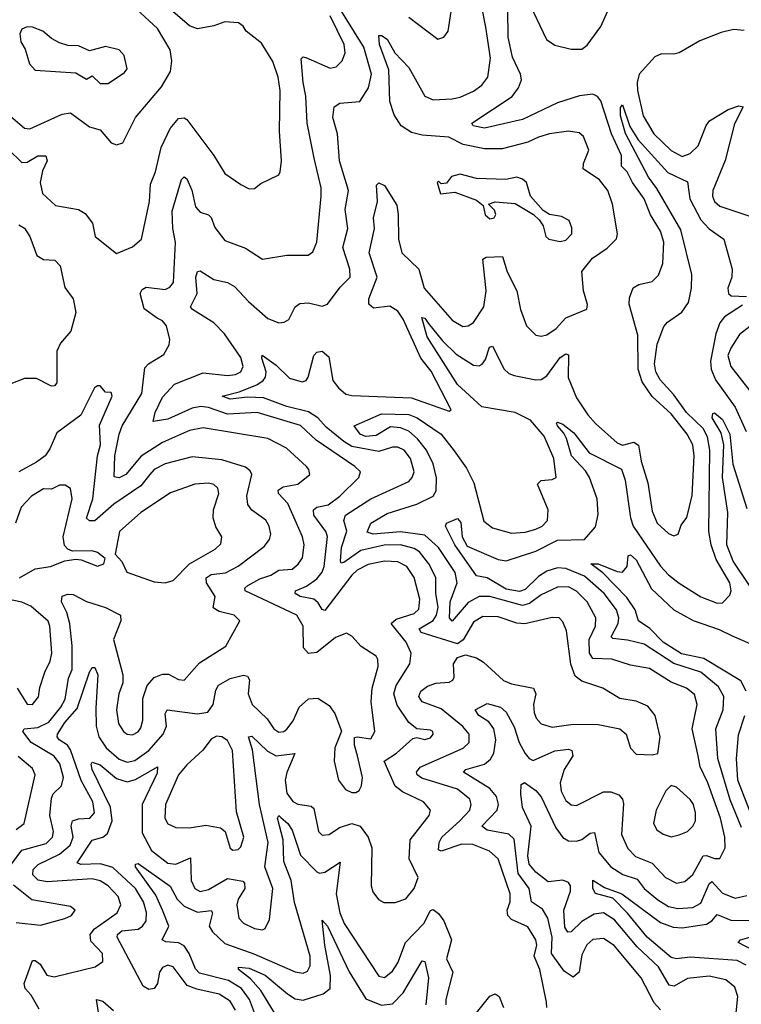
# Model space of a CAD drawing. Extents: x 1678759 to 1859541, y 384609 to 522867.
# Tile 229 of 256: x 1738098 to 1740764, y 483967 to 487607. Entities that reach past the tile are written whole.
import ezdxf

# ---------------------------------------------------------------- set-up
doc = ezdxf.new("R2010")
doc.units = 0

msp = doc.modelspace()

# ---------------------------------------------------------------- linework, layer by layer
at = {"layer": '0CON20XD'}
for points in [[(1738055, 487257.3), (1738115, 487206.5), (1738135, 487203.9), (1738255, 487258), (1738285, 487262.1), (1738355, 487210.8), (1738395, 487200), (1738435, 487152), (1738455, 487144), (1738478.3, 487151.7), (1738525.4, 487245), (1738621.1, 487358.9), (1738654.7, 487415), (1738660, 487455), (1738653.5, 487495), (1738606.8, 487575), (1738515, 487659.2)], [(1739195.3, 485805.3), (1739236.9, 485813.1), (1739280.7, 485845), (1739351.1, 485915), (1739356.9, 485935), (1739336.5, 485955), (1739192.8, 486052.8), (1739135, 486107.2), (1738975.1, 486155.1), (1738865, 486149.1), (1738795, 486173.4), (1738767.2, 486177.2), (1738735, 486170.5), (1738645, 486130.2), (1738590.9, 486120.9), (1738597.6, 486155), (1738625, 486211.5), (1738670.1, 486259.9), (1738775, 486301.1), (1738865, 486291.9), (1738895, 486295.7), (1738915, 486305.5), (1738923.2, 486325), (1738915, 486358.5), (1738854.3, 486445), (1738815, 486486.3), (1738735.8, 486535), (1738728.9, 486545), (1738753.7, 486595), (1738748.1, 486655), (1738755, 486675.6), (1738765, 486678.8), (1738815, 486646.2), (1738865, 486635.3), (1738891, 486621), (1738943.3, 486565), (1739015, 486501.9), (1739055, 486486.5), (1739075, 486488.5), (1739091.7, 486498.3), (1739115.6, 486545), (1739132.4, 486557.6), (1739165, 486560.7), (1739215, 486548.2), (1739234.6, 486555.4), (1739281.3, 486618.7), (1739318.5, 486655), (1739318, 486685), (1739292, 486765), (1739310.3, 486835), (1739300.2, 486905), (1739312.6, 486975), (1739279.3, 487085), (1739271.8, 487185), (1739254.7, 487245), (1739259.4, 487285), (1739281.1, 487298.9), (1739355, 487304.5), (1739386.5, 487355), (1739397.5, 487405), (1739368.8, 487505), (1739272.4, 487662.4)], [(1739995, 487636.7), (1740043.9, 487533.9), (1740075, 487513.2), (1740135, 487497.8), (1740175, 487497.9), (1740195, 487512.8), (1740245, 487582.4), (1740281.6, 487665)], [(1738055, 487128.2), (1738105, 487078.4), (1738125, 487080.5), (1738165, 487103.6), (1738194.2, 487104.2), (1738199.4, 487085), (1738182.1, 487047.9), (1738172.7, 487005), (1738181.8, 486965), (1738230.4, 486920.4), (1738314.7, 486904.7), (1738339.9, 486889.9), (1738366.9, 486855), (1738375.9, 486805.9), (1738455, 486742), (1738515, 486767.5), (1738547.5, 486795), (1738577.5, 486935), (1738581, 486999), (1738599.7, 487045), (1738620.5, 487135), (1738653.2, 487205), (1738685, 487241.8), (1738705, 487244.6), (1738715, 487238.2), (1738814.5, 487105), (1738855, 487038.6), (1738915, 486997.8), (1738945, 486981.9), (1738965, 486982.5), (1738988.8, 487001.2), (1739055, 487033.8), (1739060.6, 487045), (1739065.3, 487085), (1739057.1, 487195), (1739060.5, 487345), (1739052.7, 487395), (1739032.4, 487452.4), (1738990.6, 487520.6), (1738934.3, 487564.3), (1738923.5, 487583.5), (1738906.7, 487595), (1738855, 487598.5), (1738815.5, 487584.5), (1738755, 487573.6), (1738725, 487584.1), (1738654.6, 487644.6)], [(1739820.8, 486605), (1739808.9, 486721.1), (1739821.2, 486728.8), (1739881.2, 486731.2), (1739898.4, 486675), (1739934.8, 486605), (1739947.8, 486535), (1739970.6, 486475), (1740005, 486440.6), (1740025, 486436.7), (1740045, 486441.5), (1740080, 486465), (1740115.3, 486504.7), (1740193.8, 486536.2), (1740195.8, 486554.2), (1740181.5, 486605), (1740174.2, 486675.8), (1740214.5, 486725), (1740268.1, 486761.9), (1740302.9, 486797.1), (1740306.2, 486815), (1740288.2, 486925), (1740270.9, 486975), (1740240, 487015), (1740180, 487055), (1740181.3, 487075), (1740200.8, 487125), (1740181.1, 487175), (1740165, 487188.5), (1740125.4, 487195.4), (1740055, 487185.3), (1740015, 487173.1), (1739975.2, 487154.8), (1739880.6, 487129.4), (1739815, 487129.4), (1739735.8, 487145.8), (1739682.8, 487172.8), (1739585, 487179.7), (1739545, 487189.9), (1739507.4, 487215), (1739481.2, 487255), (1739465.3, 487305), (1739461.7, 487421.7), (1739426.8, 487515), (1739425, 487548.8), (1739435, 487549.1), (1739455, 487534.6), (1739484.3, 487484.3), (1739535, 487430), (1739595, 487324.6), (1739625, 487310.8), (1739695, 487314.8), (1739725, 487320.7), (1739775, 487342.9), (1739805, 487365.4), (1739827.3, 487395), (1739837.7, 487465), (1739820.1, 487579.9), (1739805.6, 487655)], [(1739535, 487616.8), (1739642.5, 487535), (1739665, 487542), (1739680.8, 487565), (1739692.1, 487637.9)], [(1739606.4, 486485), (1739659.7, 486419.7), (1739710.5, 486370.5), (1739775, 486329.7), (1739795, 486327.7), (1739806.3, 486333.7), (1739818.8, 486351.2), (1739833.4, 486396.6), (1739845, 486400), (1739888, 486315), (1739905, 486298.7), (1739925, 486291.1), (1740004.7, 486275.3), (1740025, 486276.7), (1740045, 486290), (1740095, 486357.8), (1740115, 486371.5), (1740125, 486368), (1740124.2, 486284.2), (1740155, 486209.5), (1740196.6, 486146.6), (1740225, 486113.8), (1740305, 486042.9), (1740325, 486034.3), (1740366.7, 486045), (1740383.8, 486033.8), (1740394, 485975), (1740418.8, 485895), (1740435, 485790), (1740453.6, 485745), (1740495, 485707.7), (1740515, 485698.5), (1740530.6, 485705), (1740542.2, 485737.8), (1740563.3, 485766.7), (1740582.5, 485847.5), (1740589.7, 485995), (1740585.2, 486035), (1740563.9, 486075), (1740505, 486150.2), (1740434.4, 486214.4), (1740397.6, 486267.6), (1740382.5, 486315), (1740381.1, 486441.1), (1740349.6, 486555), (1740350.9, 486579.1), (1740365, 486615.6), (1740385, 486627.5), (1740435, 486638.9), (1740457.9, 486662.1), (1740474.1, 486705.9), (1740478.3, 486785), (1740465.8, 486825), (1740428.6, 486885), (1740405.2, 486945), (1740362.2, 487005), (1740341.9, 487045), (1740321.1, 487065), (1740320.7, 487105), (1740284.5, 487185), (1740245, 487306.5), (1740233.2, 487323.2), (1740215, 487331.2), (1740165.7, 487325.7), (1740085, 487300.2), (1739955, 487237.7), (1739815, 487205.4), (1739773.3, 487215), (1739768.8, 487225), (1739917.3, 487322.7), (1739940.3, 487355), (1739951.2, 487385), (1739948.2, 487405), (1739918.5, 487468.5), (1739902.9, 487542.9), (1739901.8, 487645)], [(1739185.2, 487095), (1739159.5, 487225), (1739155.2, 487324.8), (1739144.8, 487375.2), (1739138.2, 487461.8), (1739145, 487469.1), (1739155, 487467.4), (1739245, 487427.3), (1739267.5, 487432.5), (1739288.9, 487455), (1739300.5, 487485), (1739297, 487515), (1739245, 487621.3)], [(1738425, 487370.8), (1738485, 487412.2), (1738494.3, 487425), (1738484, 487475), (1738465.4, 487495.4), (1738415, 487507.8), (1738355, 487492), (1738315, 487510), (1738275, 487511.2), (1738245, 487522), (1738215, 487538), (1738183.3, 487565), (1738145, 487579.2), (1738125, 487580), (1738105, 487572.5), (1738098, 487555), (1738102, 487525), (1738117.8, 487497.8), (1738134.4, 487444.4), (1738155, 487420), (1738305, 487410.8), (1738345, 487387.5), (1738365, 487400), (1738395, 487371.5), (1738425, 487370.8)], [(1740775, 487566.9), (1740735, 487571.1), (1740689.5, 487559.5), (1740611.2, 487528.8), (1740535, 487484.6), (1740515, 487479.2), (1740469.6, 487480.4), (1740445, 487469.4), (1740386.2, 487405), (1740378.8, 487375), (1740380.8, 487345), (1740401.9, 487251.9), (1740440.2, 487185), (1740505, 487122.9), (1740545, 487101.1), (1740575, 487112.1), (1740605, 487141.2), (1740634, 487216), (1740647, 487233), (1740715, 487274.7), (1740755, 487288.9), (1740771.4, 487285), (1740738.5, 487221.5), (1740704.2, 487085.8), (1740658.8, 486975), (1740657.2, 486955), (1740664.8, 486934.8), (1740685, 486917.5), (1740806.3, 486876.3)], [(1740765, 484620.5), (1740723, 484723), (1740677.1, 484875), (1740670.4, 484985), (1740696.6, 485055), (1740699.5, 485105), (1740680.1, 485140.1), (1740614, 485195), (1740515, 485227.1), (1740405, 485298.3), (1740343.5, 485313.5), (1740288.9, 485318.9), (1740282.9, 485325), (1740308.6, 485375), (1740311.5, 485395), (1740303.3, 485425), (1740256.7, 485485), (1740185, 485549.2), (1740115, 485577.6), (1740085, 485580.9), (1740045, 485567.5), (1740015, 485548.7), (1739965, 485499.8), (1739945, 485493.1), (1739895, 485501.8), (1739825, 485542.9), (1739785, 485551.1), (1739705.8, 485665), (1739671.1, 485735), (1739674.1, 485745.9), (1739715, 485762.9), (1739727.6, 485747.6), (1739732.3, 485695), (1739751, 485661), (1739865, 485611.2), (1739895, 485606.9), (1740005, 485641.5), (1740085, 485682.4), (1740184.7, 485685.3), (1740225, 485731.9), (1740235, 485777.5), (1740232, 485835), (1740203.1, 485915), (1740188.7, 485938.7), (1740136.4, 485995), (1740118, 486058), (1740108.5, 486078.5), (1740084.6, 486105), (1740080.8, 486115), (1740085, 486119.2), (1740105, 486111.1), (1740145, 486079.7), (1740201.3, 486005), (1740321.2, 485945), (1740335.2, 485905), (1740354.9, 485764.9), (1740364.3, 485734.3), (1740465, 485586.2), (1740495, 485554), (1740535, 485524.1), (1740615, 485473.6), (1740675, 485450), (1740695, 485451.4), (1740721.1, 485478.9), (1740726.2, 485495), (1740722.2, 485525), (1740671.4, 485611.4), (1740652.6, 485665), (1740644.5, 485714.5), (1740648.2, 486015), (1740639.6, 486065), (1740623.5, 486095), (1740561.4, 486155), (1740515, 486220.6), (1740464.1, 486275), (1740448.3, 486305), (1740442.8, 486335), (1740452.6, 486407.4), (1740477.6, 486472.4), (1740491.2, 486488.8), (1740544.7, 486525.3), (1740568.7, 486561.3), (1740580, 486615), (1740580.9, 486665), (1740540.1, 486830.1), (1740452.3, 486982.3), (1740421, 487025), (1740336.7, 487186.7), (1740317.9, 487252.1), (1740317.3, 487282.7), (1740325, 487292), (1740352.5, 487212.5), (1740383.4, 487163.4), (1740492.3, 487042.3), (1740565, 487008), (1740573.7, 486945), (1740615, 486867.5), (1740645, 486833.2), (1740699.6, 486795), (1740730.7, 486685), (1740729.3, 486655), (1740714.2, 486615), (1740716.7, 486595), (1740726.6, 486586.6), (1740783.5, 486583.5)], [(1738169, 483949), (1738140.1, 484000.1), (1738118.2, 484025), (1738114, 484044), (1738145, 484128.1), (1738155, 484128.5), (1738173.6, 484115), (1738197.8, 484075), (1738225, 484067.7), (1738376, 484105), (1738404.6, 484125), (1738404, 484155), (1738360.4, 484200.4), (1738357.7, 484225), (1738374.5, 484245.5), (1738457.3, 484305), (1738471.3, 484335), (1738461.9, 484365), (1738424.1, 484405), (1738395, 484423.5), (1738365, 484430.3), (1738199.2, 484419.2), (1738165.4, 484425.4), (1738146.2, 484445), (1738146.9, 484465), (1738166, 484484), (1738245, 484521.4), (1738284.1, 484555), (1738295.5, 484585), (1738287.3, 484625), (1738293.3, 484645), (1738315, 484652.5), (1738356.9, 484655), (1738373.8, 484675), (1738368.2, 484715), (1738324.4, 484794.5), (1738285, 484907.3), (1738273.8, 484925), (1738243.4, 484945), (1738235.8, 484955), (1738237, 484965), (1738265, 485009), (1738310.2, 485059.8), (1738355, 485194.2), (1738365, 485212.5), (1738375, 485212.5), (1738386.7, 485185), (1738378.7, 485061.3), (1738380.2, 484995), (1738390.4, 484955), (1738417.4, 484915), (1738465, 484873.2), (1738495, 484862.5), (1738522.5, 484867.5), (1738575, 484904.8), (1738628, 484965), (1738640, 484995), (1738635, 485040), (1738643.1, 485055), (1738755, 485040), (1738793.1, 485046.9), (1738812.9, 485075), (1738821.9, 485128.1), (1738832.8, 485147.2), (1738875, 485171.4), (1738925, 485183.8), (1738939.3, 485179.3), (1738946.5, 485166.5), (1738942.4, 485115), (1738956, 485075), (1739012, 485022), (1739037.1, 484985), (1739055, 484972.7), (1739074, 484975), (1739085, 484983.8), (1739107.8, 485015), (1739130.4, 485065), (1739165, 485096.2), (1739198.8, 485098.8), (1739241.7, 485071.7), (1739262.4, 485042.4), (1739286.1, 484976.1), (1739262.2, 484915), (1739260, 484865), (1739275.6, 484795), (1739300.9, 484760.9), (1739325, 484750), (1739339.8, 484750.2), (1739352.4, 484757.6), (1739360.9, 484775), (1739364.4, 484805), (1739345.3, 484885), (1739334.6, 484924.6), (1739335, 484952.5), (1739345, 484955.8), (1739395, 484948), (1739409.5, 484975), (1739396.9, 485085), (1739400.3, 485135), (1739421.6, 485215), (1739421.2, 485241.2), (1739415, 485254.2), (1739359.4, 485289.4), (1739325, 485328), (1739305, 485339.2), (1739265, 485323.3), (1739195, 485266.8), (1739165, 485263.9), (1739146.7, 485285), (1739145.2, 485365), (1739121.5, 485405), (1738930.5, 485495), (1738929.5, 485505), (1738940.9, 485515), (1738985, 485540), (1739025, 485553), (1739055, 485572.1), (1739105, 485575.9), (1739126.5, 485593.5), (1739142.8, 485617.2), (1739149, 485665), (1739142.3, 485695), (1739087.8, 485817.8), (1739053.8, 485855), (1739053, 485867), (1739070.7, 485879.3), (1739125, 485890.3), (1739170, 485925), (1739166.1, 485943.9), (1739156.9, 485955), (1739083.3, 486023.3), (1739015, 486058.2), (1738775, 486097.6), (1738725, 486088.1), (1738625, 486043.8), (1738546.5, 485993.5), (1738489.6, 485925), (1738465, 485913.7), (1738447, 485917), (1738449.7, 485995), (1738464.9, 486075.1), (1738476.5, 486105), (1738548.5, 486225), (1738560.3, 486319.7), (1738573.1, 486335), (1738630.5, 486369.5), (1738649.5, 486405), (1738652.7, 486425), (1738640, 486475), (1738625, 486493.6), (1738605, 486503.3), (1738557.7, 486537.7), (1738542.2, 486595), (1738550.1, 486609.9), (1738565, 486617.8), (1738635, 486608.9), (1738652.2, 486617.8), (1738666.4, 486635), (1738672.8, 486782.8), (1738663.5, 486835), (1738661, 486899), (1738695, 487015.7), (1738705, 487025.5), (1738715, 487019.2), (1738733.6, 486976.4), (1738747.5, 486915), (1738765, 486895.4), (1738795, 486885.5), (1738805, 486875.7), (1738819.2, 486839.2), (1738855, 486791.1), (1738932.4, 486762.4), (1738995, 486721.4), (1739085, 486736.7), (1739163.6, 486736.4), (1739180.9, 486749.1), (1739196.1, 486785), (1739211.9, 486955), (1739211.4, 486985), (1739185.2, 487095)], [(1740095, 486787.3), (1740115, 486791.8), (1740137.7, 486815), (1740138, 486838), (1740127.5, 486865), (1740099.8, 486879.8), (1740055, 486886.9), (1740031.4, 486901.4), (1739984.6, 486954.6), (1739970, 487005), (1739955, 487017.5), (1739935, 487024.4), (1739894.4, 487015.6), (1739785, 487020), (1739724.6, 487035.4), (1739692.7, 487027.3), (1739675, 487002.5), (1739655, 487000), (1739645, 487010), (1739640, 487005), (1739653, 486963), (1739705, 486968.8), (1739785, 486940), (1739810, 486920), (1739818, 486885), (1739835, 486870.8), (1739851.2, 486875), (1739857, 486887), (1739852.3, 486902.3), (1739830, 486925), (1739855, 486933.3), (1739927.8, 486927.8), (1739996.4, 486886.4), (1740017.3, 486867.3), (1740031.9, 486845), (1740042.1, 486805), (1740052.9, 486795), (1740095, 486787.3)], [(1740045.7, 483955), (1740044.3, 483975), (1740019.7, 484095), (1739998.9, 484145), (1740007.9, 484185), (1740005.2, 484205), (1739975, 484253.4), (1739915, 484280.7), (1739900.7, 484295), (1739898.8, 484315), (1739909.4, 484345), (1739909.8, 484375), (1739865.3, 484505), (1739833.4, 484533.4), (1739772.2, 484557.8), (1739731.4, 484558.6), (1739655, 484532.5), (1739645, 484537.5), (1739648, 484565), (1739657.7, 484585), (1739724.4, 484645.6), (1739760.8, 484685), (1739766.3, 484705), (1739760.8, 484725), (1739715, 484762.5), (1739583, 484803), (1739566.2, 484815), (1739563.9, 484825), (1739576.8, 484843.2), (1739736.6, 484913.4), (1739758.2, 484935), (1739758.2, 484965), (1739735, 484993.2), (1739655, 485058.5), (1739584.6, 485085), (1739572.8, 485105), (1739580.4, 485125), (1739605, 485143.2), (1739635, 485154.3), (1739685, 485157.3), (1739698.6, 485165), (1739703.4, 485176.6), (1739700.9, 485225), (1739715, 485248.6), (1739745, 485258.2), (1739785, 485247.1), (1739811.1, 485231.1), (1739885, 485164.2), (1739915, 485151.6), (1739996.4, 485135), (1740004.7, 485115), (1739996.6, 485075), (1739998, 485045), (1740005.5, 485025), (1740025, 485003.6), (1740065, 484991.3), (1740142.9, 485002.9), (1740235, 485000.7), (1740315, 484985.7), (1740338, 484965), (1740354.1, 484914.1), (1740375, 484892), (1740435, 484889.2), (1740455, 484893.8), (1740464.4, 484955), (1740445.6, 485035), (1740419.1, 485069.1), (1740375, 485087.3), (1740315, 485097.3), (1740252, 485135), (1740175, 485161.3), (1740149.6, 485179.6), (1740134, 485224), (1740117.9, 485347.9), (1740105, 485380.8), (1740090.8, 485395), (1740065, 485397.3), (1739963.7, 485373.7), (1739935, 485376.3), (1739865, 485399.8), (1739809, 485401), (1739775, 485380), (1739736, 485314), (1739715, 485299.2), (1739581, 485341), (1739573.1, 485355), (1739625, 485385.9), (1739638.1, 485405), (1739643.6, 485435), (1739635.1, 485484.9), (1739634.8, 485545), (1739610, 485595), (1739575, 485640), (1739555, 485651.8), (1739505, 485665.4), (1739444.6, 485664.6), (1739358.2, 485645), (1739295, 485600.7), (1739285, 485598), (1739283.3, 485605), (1739286.9, 485655), (1739306, 485716), (1739295.8, 485755), (1739301.4, 485775), (1739394.6, 485835.4), (1739535, 485900), (1739548.2, 485915), (1739554.7, 485935), (1739541.1, 485985), (1739518.5, 486015), (1739495, 486026.4), (1739475, 486026.4), (1739425, 486010), (1739325, 486028.5), (1739295, 486047.2), (1739230.6, 486100.6), (1739199.2, 486135), (1739165, 486157.7), (1739085, 486176.7), (1738998.4, 486208.4), (1738938.8, 486211.2), (1738875, 486204.4), (1738846, 486215), (1738909.1, 486230.9), (1738973.4, 486256.6), (1738997.2, 486272.8), (1739006, 486285), (1739008.8, 486305), (1738991.8, 486355), (1738993.1, 486366.9), (1739045, 486329.8), (1739095, 486281.2), (1739141.8, 486268.2), (1739156.7, 486273.3), (1739163.8, 486285), (1739185, 486365.6), (1739195, 486378.2), (1739215, 486381.6), (1739240, 486360), (1739255, 486273.5), (1739275, 486245.4), (1739302.7, 486222.7), (1739325, 486217.2), (1739545, 486209), (1739685, 486160), (1739692.5, 486165), (1739617.9, 486307.9), (1739580.2, 486355), (1739515, 486500), (1739495, 486529.4), (1739465, 486548.4), (1739405, 486540.8), (1739387.5, 486555), (1739388.1, 486575), (1739418.8, 486655), (1739388.6, 486745), (1739409.2, 486835), (1739405.4, 486875), (1739420, 486935), (1739416.2, 486995), (1739425, 487003.8), (1739445, 486993.8), (1739490.8, 486920.8), (1739496.6, 486886.6), (1739497, 486795), (1739510, 486745), (1739572.3, 486685), (1739592.7, 486615), (1739695, 486496), (1739735, 486472.7), (1739755, 486474.6), (1739775, 486488), (1739813.1, 486545), (1739820.8, 486605)], [(1738095, 486848.6), (1738115, 486835.7), (1738134.5, 486805), (1738161.1, 486735), (1738185, 486720.9), (1738227.7, 486717.7), (1738246.6, 486696.6), (1738265, 486616.7), (1738294.6, 486574.6), (1738304.6, 486525), (1738286.8, 486455), (1738248.9, 486411.1), (1738235, 486381.2), (1738234.5, 486265), (1738226.7, 486253.3), (1738215, 486252.3), (1738159.9, 486279.9), (1738115, 486279.8), (1738065, 486260.4)], [(1740768.7, 486551.3), (1740701.9, 486508.1), (1740685, 486486.5), (1740669.3, 486445), (1740650.7, 486345), (1740653.1, 486315), (1740668.5, 486275), (1740741.7, 486175), (1740782.4, 486085)], [(1740465, 483946.2), (1740442.2, 483972.2), (1740394.2, 484065), (1740294, 484184), (1740255, 484210.5), (1740215, 484205.7), (1740192.9, 484187.1), (1740175, 484150), (1740165.2, 484085), (1740143.3, 484066.7), (1740109.6, 484089.6), (1740062.6, 484155), (1740064.9, 484215), (1740049.1, 484285), (1740029, 484319), (1739988.6, 484345), (1739979.6, 484395), (1739939.7, 484449.7), (1739925, 484577.1), (1739905, 484595.7), (1739825, 484610.2), (1739805.3, 484625), (1739861.3, 484685), (1739866.4, 484705), (1739859.6, 484735), (1739834.2, 484765), (1739737.1, 484825), (1739745.5, 484834.5), (1739815.4, 484855), (1739837.4, 484872.6), (1739850, 484895), (1739857.5, 484945), (1739849.2, 484985), (1739831.3, 485011.3), (1739794.6, 485035), (1739781.1, 485055), (1739825, 485078.9), (1739874.2, 485065), (1739895, 485046.9), (1739925, 484992.1), (1739943.2, 484935), (1739965.6, 484894.4), (1739980.3, 484875), (1739995, 484868.4), (1740075, 484904.3), (1740125, 484909.7), (1740138.1, 484905), (1740141.8, 484885), (1740109.8, 484835), (1740095.2, 484785), (1740098.9, 484755), (1740115, 484720), (1740135, 484703.8), (1740155, 484702.1), (1740255, 484752.3), (1740282.4, 484752.4), (1740311.3, 484741.3), (1740324.6, 484725), (1740328.4, 484708.4), (1740321.4, 484595), (1740345, 484542.5), (1740373.1, 484513.1), (1740435, 484488.9), (1740483.6, 484435), (1740525, 484414.1), (1740555, 484421.1), (1740585, 484446.9), (1740622.7, 484515), (1740635, 484517.4), (1740665, 484505.8), (1740684.6, 484505.4), (1740704.1, 484545), (1740702.7, 484585), (1740687, 484655), (1740640.4, 484785), (1740612.4, 484845), (1740605.2, 484885), (1740582.4, 484985), (1740601.2, 485075), (1740591.6, 485111.6), (1740561.1, 485135), (1740505, 485157.1), (1740425, 485208.1), (1740355, 485220.2), (1740285, 485243), (1740215, 485245.7), (1740202.7, 485265), (1740202, 485315), (1740225.2, 485365), (1740226.3, 485395), (1740194.6, 485454.6), (1740155, 485494.3), (1740125, 485510.6), (1740085, 485509.1), (1740025, 485481), (1739980.9, 485449.1), (1739955, 485441.5), (1739835, 485474.5), (1739795, 485474.5), (1739755, 485451.7), (1739695, 485382.9), (1739685.8, 485395.8), (1739688.5, 485455), (1739713.9, 485525), (1739707, 485563), (1739645.6, 485655), (1739595, 485700.8), (1739505, 485713.9), (1739404.3, 485704.3), (1739381.8, 485711.8), (1739394.8, 485745.2), (1739455, 485781.3), (1739565, 485815.2), (1739625.2, 485844.8), (1739636.1, 485865), (1739637.2, 485912.8), (1739625, 485964.6), (1739600.5, 486015), (1739567.6, 486057.6), (1739535.9, 486085.9), (1739505, 486098.3), (1739468.2, 486101.8), (1739415, 486070.2), (1739375, 486066.2), (1739355.4, 486075), (1739333.3, 486105), (1739435, 486150.3), (1739535, 486147.2), (1739566.7, 486135), (1739655, 486074.8), (1739703.5, 486013.5), (1739748.9, 485948.9), (1739775.2, 485895), (1739813.2, 485753.2), (1739845, 485728.5), (1739915, 485708.8), (1739965, 485712.1), (1740005, 485723.2), (1740028.2, 485735), (1740047.3, 485755), (1740050.3, 485795), (1740010.7, 485889.3), (1740025, 485903.3), (1740065, 485906.7), (1740080, 485915), (1740070.8, 485985), (1740035, 486066.8), (1739985, 486126.8), (1739927.8, 486155), (1739805, 486175.4), (1739715, 486258.7), (1739603, 486435), (1739583.9, 486506.1), (1739595, 486502.9), (1739606.4, 486485)], [(1740795, 486473.2), (1740757.4, 486442.6), (1740725, 486392.5), (1740714.8, 486365), (1740725.3, 486325), (1740795.3, 486235)], [(1738067.8, 484485), (1738105, 484536.7), (1738195, 484561.5), (1738218.9, 484585), (1738222, 484605), (1738208.9, 484665), (1738215, 484728.8), (1738220.8, 484745), (1738252.3, 484775), (1738259, 484805), (1738245.4, 484855.4), (1738224.6, 484884.6), (1738139.7, 484935), (1738109.3, 484975), (1738114.7, 484985.3), (1738165, 484990.5), (1738205, 485009.3), (1738250.2, 485065), (1738265.2, 485095), (1738277.9, 485172.1), (1738291, 485205), (1738291.5, 485291.5), (1738283.2, 485373.2), (1738271.9, 485415), (1738251.8, 485455), (1738254.6, 485475.4), (1738275, 485483.4), (1738295, 485481.6), (1738345, 485456.4), (1738415, 485434.1), (1738470, 485405), (1738470.8, 485385), (1738443.8, 485315), (1738478.9, 485185), (1738478.8, 485155), (1738463.9, 485115), (1738455.9, 485055), (1738462.7, 485005), (1738481.5, 484975), (1738495, 484965.5), (1738515, 484962.9), (1738535, 484974.5), (1738545, 484989.4), (1738553.1, 485016.9), (1738552.6, 485097.4), (1738568.9, 485145), (1738594.8, 485175.2), (1738625, 485187.8), (1738647.1, 485187.1), (1738685, 485168.1), (1738705.4, 485164.6), (1738761.4, 485228.6), (1738859.4, 485290.6), (1738911.2, 485385), (1738890, 485405), (1738835, 485418.8), (1738812.6, 485432.6), (1738820.3, 485475), (1738787.5, 485525), (1738787, 485543), (1738805, 485555.2), (1738858.1, 485561.9), (1738905, 485586.2), (1739000.4, 485659.6), (1739020.4, 485685), (1739025.4, 485705), (1739019.2, 485735), (1739006.8, 485756.8), (1738955, 485793.8), (1738940, 485815), (1738936.6, 485846.6), (1738955.5, 485925), (1738949.3, 485939.3), (1738932.1, 485952.1), (1738845, 485980), (1738735, 485991.4), (1738635, 485965.3), (1738595, 485944.2), (1738578.3, 485925), (1738545, 485883.5), (1738445, 485816.4), (1738375, 485754.2), (1738355, 485754.3), (1738343.9, 485763.9), (1738367.7, 485835), (1738385.2, 485995), (1738396.4, 486035), (1738392.5, 486107.5), (1738438.9, 486215), (1738435, 486228.8), (1738415, 486230), (1738395, 486253.3), (1738385, 486253.8), (1738374.5, 486245.5), (1738322.9, 486145), (1738235, 486080), (1738209.4, 486020.6), (1738191.3, 485995), (1738159.4, 485970.6), (1738095, 485935.8)], [(1740793.9, 485515), (1740733.6, 485605), (1740710, 485665), (1740714, 485785), (1740694.1, 485915), (1740699.8, 486035), (1740689.5, 486079.5), (1740656.5, 486135), (1740658.8, 486151.2), (1740665, 486154), (1740695, 486129.3), (1740721.2, 486075), (1740733.2, 485963.2), (1740785, 485799.4)], [(1738096.7, 485543.3), (1738155, 485576.2), (1738211.2, 485585), (1738265, 485606.7), (1738305, 485611.9), (1738325, 485610), (1738385, 485587.1), (1738408.8, 485595), (1738413.3, 485615), (1738385, 485637.5), (1738365, 485643.8), (1738292.4, 485642.4), (1738275, 485648.9), (1738263.3, 485663.3), (1738258.7, 485695), (1738291.9, 485835), (1738285, 485874.2), (1738266, 485886), (1738245, 485886.1), (1738215, 485870.9), (1738185, 485872.6), (1738141.5, 485845), (1738102.8, 485805), (1738082.4, 485745)], [(1738635, 485524.6), (1738665, 485533.5), (1738725, 485594.7), (1738820, 485650), (1738840.3, 485669.7), (1738844.3, 485695), (1738821.9, 485731.9), (1738812.2, 485765), (1738814.1, 485795), (1738833.2, 485855), (1738829.6, 485875), (1738815, 485888.5), (1738795, 485893.3), (1738745, 485889.7), (1738655, 485858.2), (1738545, 485784.7), (1738466.5, 485715), (1738450.7, 485630.7), (1738475, 485603.3), (1738494, 485565), (1738595, 485528.8), (1738635, 485524.6)], [(1738894.8, 483945), (1738875, 483977.9), (1738835, 484004.5), (1738752.5, 484022.5), (1738716.6, 484036.6), (1738665, 484105.4), (1738645, 484110.8), (1738625, 484102.2), (1738613.9, 484085), (1738607, 484043), (1738594.3, 484025.7), (1738575, 484021.1), (1738553.3, 484033.3), (1738457.7, 484215), (1738458.6, 484225), (1738475, 484238.3), (1738535, 484244.8), (1738551.5, 484255), (1738565, 484275.8), (1738566.4, 484306.4), (1738555, 484346.1), (1738525, 484394.3), (1738442.1, 484472.1), (1738396.6, 484486.6), (1738323.9, 484483.9), (1738309.7, 484489.7), (1738365, 484573.2), (1738405, 484584.8), (1738422.3, 484597.7), (1738438.8, 484645), (1738432.6, 484695), (1738365.9, 484835), (1738361.2, 484855), (1738365, 484862.5), (1738395, 484852.6), (1738455, 484801.9), (1738495, 484789.6), (1738525, 484797.3), (1738606.7, 484845), (1738605, 484820.8), (1738550.2, 484705), (1738550.7, 484600.7), (1738585, 484535.3), (1738645, 484488.8), (1738675, 484484.8), (1738728.8, 484508.8), (1738731.2, 484425), (1738744.7, 484395), (1738765, 484384.3), (1738795, 484390.7), (1738865, 484431.8), (1738921.5, 484421.5), (1738928.8, 484415), (1738929.5, 484395), (1738905, 484355.5), (1738899.8, 484335), (1738907.7, 484285), (1738925, 484266.2), (1738965, 484247.5), (1738995, 484242.2), (1739005, 484247.5), (1739020.2, 484279.8), (1739033.2, 484395), (1739003.5, 484475), (1739015.5, 484565), (1738983.1, 484705), (1738958, 484908), (1738943.2, 484955), (1738955, 484958.5), (1739013.1, 484903.1), (1739044.9, 484884.9), (1739114, 484894), (1739085, 484824.3), (1739078.9, 484795), (1739085, 484746.9), (1739106.3, 484716.3), (1739125, 484706.6), (1739175, 484698.7), (1739185, 484690.9), (1739201.5, 484605), (1739215, 484591.9), (1739241.2, 484595), (1739279.4, 484620.6), (1739325, 484635.3), (1739355.2, 484625.2), (1739385.3, 484585), (1739398.7, 484545), (1739396.5, 484405), (1739402.5, 484382.5), (1739423.6, 484353.6), (1739443.6, 484343.6), (1739485, 484342.7), (1739525, 484356.7), (1739555, 484394.3), (1739570, 484435), (1739536.4, 484505), (1739540, 484575), (1739610.9, 484665), (1739615.5, 484685), (1739590, 484715), (1739511.8, 484751.8), (1739485, 484772.7), (1739444.7, 484865), (1739490.3, 484895), (1739550.7, 484949.3), (1739565, 484952.9), (1739595, 484945.8), (1739615, 484951.9), (1739625.6, 484965), (1739623.8, 484975), (1739615, 484980), (1739565, 484985.6), (1739535, 485008.9), (1739492.4, 485072.4), (1739480, 485115), (1739488.1, 485145), (1739539.2, 485225), (1739544.2, 485265), (1739526.2, 485305), (1739470.4, 485375), (1739489.3, 485390.7), (1739555, 485411.3), (1739572.2, 485427.8), (1739575.6, 485465), (1739555.2, 485545), (1739528.4, 485585), (1739495, 485602.3), (1739445, 485604.8), (1739385, 485592.8), (1739345, 485572.2), (1739325, 485553.3), (1739225, 485422.5), (1739215, 485426.5), (1739200.9, 485450.9), (1739185, 485464.4), (1739134.4, 485475), (1739115.6, 485485), (1739116.7, 485495), (1739157.3, 485512.7), (1739195, 485539.8), (1739215, 485564.7), (1739222.3, 485585), (1739235, 485696.7), (1739229.3, 485715), (1739184.4, 485775), (1739183.3, 485795), (1739195.3, 485805.3)], [(1740781.4, 485125), (1740762.3, 485162.3), (1740625.4, 485245.4), (1740542.7, 485262.7), (1740475.2, 485305), (1740425.6, 485355.6), (1740384.1, 485385), (1740371.4, 485425), (1740341.2, 485471.2), (1740252.2, 485562.2), (1740208, 485595), (1740235, 485595.7), (1740305, 485566.7), (1740325, 485564.6), (1740342.8, 485585), (1740345.8, 485624.2), (1740355, 485628.2), (1740375, 485609.5), (1740432.5, 485502.5), (1740514.8, 485424.8), (1740585.8, 485385.8), (1740682.7, 485352.7), (1740730.5, 485329.5), (1740795, 485300.2)], [(1738088.2, 485135), (1738125, 485076.4), (1738145, 485075.5), (1738167.1, 485102.9), (1738171.5, 485138.5), (1738190.3, 485195), (1738209.7, 485235), (1738215.8, 485265), (1738209.2, 485365), (1738203.1, 485383.1), (1738138.3, 485438.3), (1738105, 485453), (1738046.1, 485466.1)], [(1740805.9, 484655.9), (1740751.5, 484795), (1740746.6, 484875), (1740753.4, 484963.4), (1740777.3, 485035)], [(1738885, 484536.2), (1738905, 484539.2), (1738915, 484548.8), (1738925.4, 484585), (1738898.6, 484678.6), (1738883.9, 484905), (1738865, 484941.5), (1738845, 484955.4), (1738825, 484958.5), (1738805, 484947.5), (1738774.1, 484905.9), (1738715, 484852.6), (1738685, 484815.4), (1738635.9, 484705), (1738633.8, 484655), (1738645, 484634.4), (1738675, 484620.4), (1738725, 484619.6), (1738785, 484628.7), (1738839.6, 484619.6), (1738857.1, 484605), (1738875, 484543.8), (1738885, 484536.2)], [(1738085, 484613.4), (1738114.4, 484635.6), (1738155.3, 484815), (1738145, 484838.5), (1738092.3, 484882.3)], [(1740220.5, 484299.5), (1740175, 484272.6), (1740135, 484234.1), (1740122.8, 484232.8), (1740112.4, 484252.4), (1740107.7, 484315), (1740132.4, 484385), (1740132.5, 484405), (1740125, 484416.7), (1740105, 484425.2), (1740050, 484420), (1740004.3, 484455), (1739980.5, 484485), (1739975.3, 484515), (1739987.9, 484625), (1739955, 484693.8), (1739948.9, 484745), (1739950.7, 484779.3), (1739963.3, 484786.7), (1740005, 484756.7), (1740025, 484733.5), (1740078.6, 484618.6), (1740105, 484583.5), (1740125, 484570.8), (1740155, 484569.3), (1740175, 484576.4), (1740205, 484599.7), (1740222.1, 484602.1), (1740237.7, 484527.7), (1740281.6, 484475), (1740326, 484446), (1740379.3, 484429.3), (1740405, 484394.3), (1740455, 484352.7), (1740495, 484328.8), (1740529.3, 484320.7), (1740585, 484324.4), (1740615, 484340), (1740645, 484411.5), (1740655, 484421.1), (1740695, 484377), (1740740.7, 484359.3), (1740785, 484368.9)], [(1740505, 484586.2), (1740535, 484593.6), (1740565, 484605.6), (1740584.5, 484625), (1740594.6, 484645), (1740594.7, 484675), (1740587.1, 484705), (1740575, 484724.5), (1740525, 484769.2), (1740505, 484776.2), (1740485, 484756), (1740448.8, 484685), (1740439.6, 484635), (1740451.7, 484611.7), (1740475.3, 484595.3), (1740505, 484586.2)], [(1738968.8, 483925), (1738947.2, 483985), (1738917.2, 484025), (1738868.7, 484055), (1738762.4, 484082.4), (1738747.7, 484097.7), (1738723.6, 484155), (1738705, 484183.3), (1738685, 484193.8), (1738637.3, 484197.3), (1738624.5, 484204.5), (1738649.2, 484255), (1738625.3, 484315.3), (1738600.5, 484370.5), (1738525, 484474.4), (1738525.7, 484484.3), (1738535, 484486.9), (1738653.8, 484403.8), (1738679.6, 484355), (1738705, 484329.7), (1738755, 484307.4), (1738805, 484313.1), (1738810, 484305), (1738798.1, 484255), (1738810.3, 484235), (1738855, 484191.9), (1738963.3, 484153.3), (1739115, 484086.8), (1739145, 484082.3), (1739160.9, 484089.1), (1739171.2, 484108.8), (1739170.5, 484145), (1739112.6, 484342.6), (1739100.3, 484425), (1739073.5, 484495), (1739071.5, 484575), (1739050.4, 484655), (1739055, 484664.3), (1739062.5, 484657.5), (1739088.6, 484635), (1739105, 484611.1), (1739135, 484517.6), (1739195, 484456), (1739205, 484451.6), (1739225, 484454.8), (1739281.7, 484491.7), (1739267.4, 484375), (1739280.6, 484305), (1739296.2, 484265), (1739425, 484070.5), (1739445, 484065.4), (1739475, 484089.1), (1739495, 484119.4), (1739523.1, 484195), (1739591.2, 484265), (1739615, 484313.6), (1739625, 484316.9), (1739645, 484302.8), (1739664.4, 484275), (1739693.5, 484205), (1739674.7, 484135), (1739698.1, 484085), (1739672.2, 483985), (1739672.5, 483965)], [(1740781.6, 484111.6), (1740748.1, 484128.1), (1740575, 484141.3), (1740524.8, 484134.8), (1740505, 484139.4), (1740416.2, 484215), (1740343.9, 484303.9), (1740288.8, 484358.8), (1740225, 484376.9), (1740215.5, 484395), (1740215, 484425.7), (1740258, 484398), (1740323.1, 484375), (1740465, 484269), (1740511.8, 484251.8), (1740545, 484250), (1740635, 484262.7), (1740655.1, 484274.9), (1740675, 484298.9), (1740725, 484277.2), (1740825, 484276.8)], [(1738085, 484268.8), (1738175, 484259.5), (1738265, 484283.3), (1738289.2, 484295), (1738302.5, 484315), (1738285, 484328.5), (1738142.8, 484352.8), (1738075, 484406.9)], [(1739076.4, 483875), (1738988.1, 484018.1), (1738950.8, 484060.8), (1738905.5, 484095), (1738905.8, 484104.2), (1738945, 484100.8), (1739005, 484074.5), (1739086.9, 484005), (1739115, 483986.4), (1739145, 483982), (1739219.1, 484005), (1739244.5, 484025.5), (1739246.4, 484073.6), (1739224.9, 484185), (1739215, 484278), (1739235, 484255.5), (1739315, 484086.7), (1739377.1, 483987.1), (1739435, 483964.1), (1739475, 483968.4), (1739515, 484008.6), (1739585, 484127.1), (1739594.4, 484124.4), (1739608.7, 484065), (1739598.6, 483965)], [(1740805, 483853.3), (1740760.9, 483890.9), (1740749.6, 483909.6), (1740745.3, 483935), (1740750.8, 483995), (1740739.6, 484029.6), (1740707.4, 484057.4), (1740645, 484070.4), (1740565, 484062.3), (1740515.9, 484034.1), (1740496.9, 484036.9), (1740458.5, 484105), (1740379.5, 484179.5), (1740295, 484278.4), (1740255, 484304.8), (1740220.5, 484299.5)], [(1740807, 484167), (1740752.9, 484195), (1740761.4, 484205), (1740795, 484215.5)], [(1738411.7, 483785), (1738382, 483985), (1738405, 483978.2), (1738443.8, 483943.8)], [(1739785, 483935.7), (1739835, 483997.3), (1739855, 484005.9), (1739869, 483995), (1739884.8, 483955)]]:
    msp.add_lwpolyline(points, dxfattribs=at)

doc.saveas('drawing.dxf')
